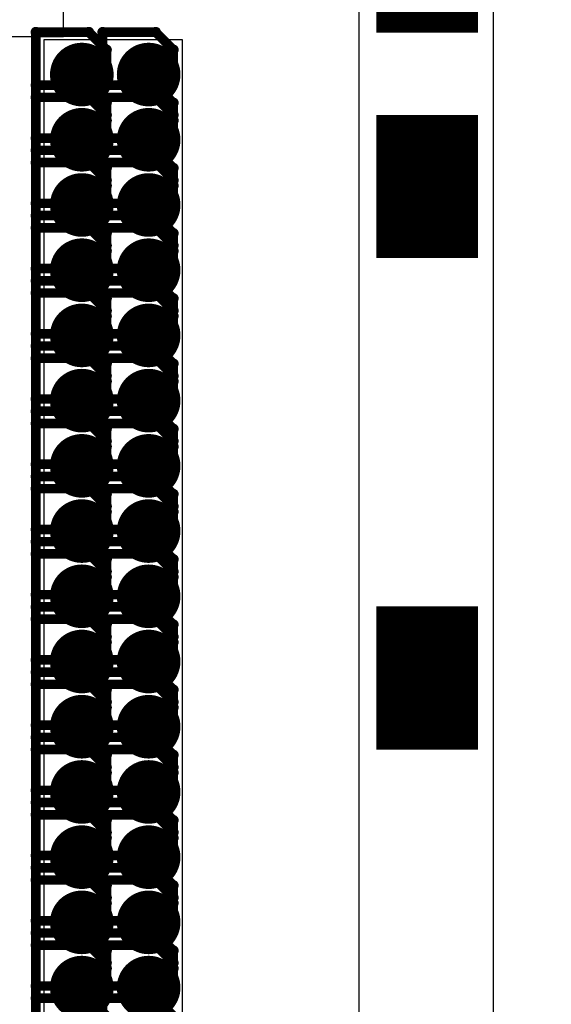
# Model space of a CAD drawing. Extents: x -1.3 to 9.2, y -4.6 to 3.5.
# Tile 33 of 215: x 0.551 to 0.718, y 1.281 to 1.59. Entities that reach past the tile are written whole.
import ezdxf

# ---------------------------------------------------------------- set-up
doc = ezdxf.new("R2010")
doc.units = 0
doc.layers.get('0').update_dxf_attribs({"linetype": 'CONTINUOUS'})
for name, color, linetype in [('acc-ni-360-23-a_copper_signal_bot', 5, 'CONTINUOUS'), ('acc-ni-360-23-a_copper_signal_top', 1, 'CONTINUOUS'), ('acc-ni-360-23-a_drawing_1', 1, 'CONTINUOUS'), ('acc-ni-360-23-a_drillmap_1', 1, 'CONTINUOUS'), ('acc-ni-360-23-a_pth_drill', 1, 'CONTINUOUS'), ('acc-ni-360-23-a_soldermask_top', 1, 'CONTINUOUS')]:
    doc.layers.add(name, color=color, linetype=linetype)

# ---------------------------------------------------------------- blocks, each defined once
blk = doc.blocks.new('D10')
at = {"const_width": 0.043}
blk.add_lwpolyline([(-0.015, 0), (0.015, 0)], dxfattribs=at)
blk = doc.blocks.new('D21')
at = {"const_width": 0.01}
blk.add_lwpolyline([(-0.005, 0, 1), (0.005, 0, 1)], format="xyb", close=True, dxfattribs=at)
blk = doc.blocks.new('D29')
at = {"const_width": 0.045}
blk.add_lwpolyline([(-0.016, 0), (0.016, 0)], dxfattribs=at)
blk = doc.blocks.new('D46')
at = {"const_width": 0.005}
blk.add_lwpolyline([(-0.0025, 0, 1), (0.0025, 0, 1)], format="xyb", close=True, dxfattribs=at)
blk = doc.blocks.new('D50')
at = {"const_width": 0.001667}
blk.add_lwpolyline([(-0.000833, 0, 1), (0.000833, 0, 1)], format="xyb", close=True, dxfattribs=at)
blk = doc.blocks.new('D25')
at = {"const_width": 0.0025}
blk.add_lwpolyline([(-0.00125, 0, 1), (0.00125, 0, 1)], format="xyb", close=True, dxfattribs=at)

msp = doc.modelspace()

# ---------------------------------------------------------------- linework, layer by layer
at = {"layer": 'acc-ni-360-23-a_copper_signal_top', "color": 1}
for points in [[(0.7, 1.762233), (0.7, 0.942827), (0.942523, 0.942827), (0.967799, 0.917551), (0.967799, 0.703851), (0.925673, 0.703851), (0.925673, 0.900701), (0.682449, 0.900701), (0.657874, 0.925276), (0.657874, 1.762233), (0.657874, 1.817351), (0.7, 1.817351), (0.7, 1.762233)], [(0.602248, 1.089678), (0.558941, 1.089678), (0.558941, 1.584), (0.602248, 1.584), (0.602248, 1.089678)]]:
    msp.add_lwpolyline(points, dxfattribs=at)
at = {"layer": 'acc-ni-360-23-a_drawing_1', "color": 1, "const_width": 0.003}
for points in [[(0.556311, 1.586316), (0.556311, 1.552994)], [(0.572972, 1.586316), (0.556311, 1.586316)], [(0.578526, 1.580763), (0.572972, 1.586316)], [(0.577311, 1.586316), (0.577311, 1.552994)], [(0.593972, 1.586316), (0.577311, 1.586316)], [(0.599526, 1.580763), (0.593972, 1.586316)], [(0.578526, 1.575209), (0.578526, 1.580763)], [(0.599526, 1.575209), (0.599526, 1.580763)], [(0.572972, 1.569655), (0.578526, 1.575209)], [(0.593972, 1.569655), (0.599526, 1.575209)], [(0.572972, 1.569655), (0.556311, 1.569655)], [(0.556311, 1.569655), (0.572972, 1.569655)], [(0.578526, 1.564102), (0.572972, 1.569655)], [(0.593972, 1.569655), (0.577311, 1.569655)], [(0.577311, 1.569655), (0.593972, 1.569655)], [(0.599526, 1.564101), (0.593972, 1.569655)], [(0.556311, 1.565816), (0.556311, 1.532494)], [(0.572972, 1.565816), (0.556311, 1.565816)], [(0.578526, 1.560263), (0.572972, 1.565816)], [(0.577311, 1.565816), (0.577311, 1.532494)], [(0.593972, 1.565816), (0.577311, 1.565816)], [(0.599526, 1.560263), (0.593972, 1.565816)], [(0.578526, 1.558548), (0.578526, 1.564102)], [(0.599526, 1.558548), (0.599526, 1.564101)], [(0.572972, 1.552994), (0.578526, 1.558548)], [(0.578526, 1.554709), (0.578526, 1.560263)], [(0.593972, 1.552994), (0.599526, 1.558548)], [(0.599526, 1.554709), (0.599526, 1.560263)], [(0.556311, 1.552994), (0.572972, 1.552994)], [(0.572972, 1.549155), (0.578526, 1.554709)], [(0.577311, 1.552994), (0.593972, 1.552994)], [(0.593972, 1.549155), (0.599526, 1.554709)], [(0.572972, 1.549155), (0.556311, 1.549155)], [(0.556311, 1.549155), (0.572972, 1.549155)], [(0.578526, 1.543602), (0.572972, 1.549155)], [(0.593972, 1.549155), (0.577311, 1.549155)], [(0.577311, 1.549155), (0.593972, 1.549155)], [(0.599526, 1.543601), (0.593972, 1.549155)], [(0.556311, 1.545316), (0.556311, 1.511994)], [(0.572972, 1.545316), (0.556311, 1.545316)], [(0.578526, 1.539763), (0.572972, 1.545316)], [(0.577311, 1.545316), (0.577311, 1.511994)], [(0.593972, 1.545316), (0.577311, 1.545316)], [(0.578526, 1.538048), (0.578526, 1.543602)], [(0.599526, 1.539763), (0.593972, 1.545316)], [(0.599526, 1.538048), (0.599526, 1.543601)], [(0.572972, 1.532494), (0.578526, 1.538048)], [(0.578526, 1.534209), (0.578526, 1.539763)], [(0.593972, 1.532494), (0.599526, 1.538048)], [(0.599526, 1.534209), (0.599526, 1.539763)], [(0.572972, 1.528655), (0.578526, 1.534209)], [(0.593972, 1.528655), (0.599526, 1.534209)], [(0.556311, 1.532494), (0.572972, 1.532494)], [(0.577311, 1.532494), (0.593972, 1.532494)], [(0.572972, 1.528655), (0.556311, 1.528655)], [(0.556311, 1.528655), (0.572972, 1.528655)], [(0.578526, 1.523102), (0.572972, 1.528655)], [(0.593972, 1.528655), (0.577311, 1.528655)], [(0.577311, 1.528655), (0.593972, 1.528655)], [(0.599526, 1.523101), (0.593972, 1.528655)], [(0.556311, 1.524816), (0.556311, 1.491494)], [(0.572972, 1.524816), (0.556311, 1.524816)], [(0.578526, 1.519263), (0.572972, 1.524816)], [(0.577311, 1.524816), (0.577311, 1.491494)], [(0.593972, 1.524816), (0.577311, 1.524816)], [(0.599526, 1.519263), (0.593972, 1.524816)], [(0.578526, 1.517548), (0.578526, 1.523102)], [(0.599526, 1.517548), (0.599526, 1.523101)], [(0.578526, 1.513709), (0.578526, 1.519263)], [(0.599526, 1.513709), (0.599526, 1.519263)], [(0.572972, 1.511994), (0.578526, 1.517548)], [(0.593972, 1.511994), (0.599526, 1.517548)], [(0.556311, 1.511994), (0.572972, 1.511994)], [(0.572972, 1.508155), (0.578526, 1.513709)], [(0.577311, 1.511994), (0.593972, 1.511994)], [(0.593972, 1.508155), (0.599526, 1.513709)], [(0.572972, 1.508155), (0.556311, 1.508155)], [(0.556311, 1.508155), (0.572972, 1.508155)], [(0.578526, 1.502602), (0.572972, 1.508155)], [(0.593972, 1.508155), (0.577311, 1.508155)], [(0.577311, 1.508155), (0.593972, 1.508155)], [(0.599526, 1.502601), (0.593972, 1.508155)], [(0.556311, 1.504316), (0.556311, 1.470994)], [(0.572972, 1.504316), (0.556311, 1.504316)], [(0.578526, 1.498763), (0.572972, 1.504316)], [(0.577311, 1.504316), (0.577311, 1.470994)], [(0.593972, 1.504316), (0.577311, 1.504316)], [(0.599526, 1.498763), (0.593972, 1.504316)], [(0.578526, 1.497048), (0.578526, 1.502602)], [(0.599526, 1.497048), (0.599526, 1.502601)], [(0.572972, 1.491494), (0.578526, 1.497048)], [(0.578526, 1.493209), (0.578526, 1.498763)], [(0.593972, 1.491494), (0.599526, 1.497048)], [(0.599526, 1.493209), (0.599526, 1.498763)], [(0.556311, 1.491494), (0.572972, 1.491494)], [(0.572972, 1.487655), (0.578526, 1.493209)], [(0.577311, 1.491494), (0.593972, 1.491494)], [(0.593972, 1.487655), (0.599526, 1.493209)], [(0.572972, 1.487655), (0.556311, 1.487655)], [(0.556311, 1.487655), (0.572972, 1.487655)], [(0.578526, 1.482102), (0.572972, 1.487655)], [(0.593972, 1.487655), (0.577311, 1.487655)], [(0.577311, 1.487655), (0.593972, 1.487655)], [(0.599526, 1.482101), (0.593972, 1.487655)], [(0.556311, 1.483816), (0.556311, 1.450494)], [(0.572972, 1.483816), (0.556311, 1.483816)], [(0.578526, 1.478263), (0.572972, 1.483816)], [(0.577311, 1.483816), (0.577311, 1.450494)], [(0.593972, 1.483816), (0.577311, 1.483816)], [(0.578526, 1.476548), (0.578526, 1.482102)], [(0.599526, 1.478263), (0.593972, 1.483816)], [(0.599526, 1.476548), (0.599526, 1.482101)], [(0.578526, 1.472709), (0.578526, 1.478263)], [(0.599526, 1.472709), (0.599526, 1.478263)], [(0.572972, 1.470994), (0.578526, 1.476548)], [(0.593972, 1.470994), (0.599526, 1.476548)], [(0.572972, 1.467155), (0.578526, 1.472709)], [(0.593972, 1.467155), (0.599526, 1.472709)], [(0.556311, 1.470994), (0.572972, 1.470994)], [(0.577311, 1.470994), (0.593972, 1.470994)], [(0.572972, 1.467155), (0.556311, 1.467155)], [(0.556311, 1.467155), (0.572972, 1.467155)], [(0.578526, 1.461602), (0.572972, 1.467155)], [(0.593972, 1.467155), (0.577311, 1.467155)], [(0.577311, 1.467155), (0.593972, 1.467155)], [(0.599526, 1.461601), (0.593972, 1.467155)], [(0.556311, 1.463316), (0.556311, 1.429994)], [(0.572972, 1.463316), (0.556311, 1.463316)], [(0.578526, 1.457763), (0.572972, 1.463316)], [(0.577311, 1.463316), (0.577311, 1.429994)], [(0.593972, 1.463316), (0.577311, 1.463316)], [(0.599526, 1.457763), (0.593972, 1.463316)], [(0.578526, 1.456048), (0.578526, 1.461602)], [(0.599526, 1.456048), (0.599526, 1.461601)], [(0.578526, 1.452209), (0.578526, 1.457763)], [(0.599526, 1.452209), (0.599526, 1.457763)], [(0.572972, 1.450494), (0.578526, 1.456048)], [(0.593972, 1.450494), (0.599526, 1.456048)], [(0.556311, 1.450494), (0.572972, 1.450494)], [(0.572972, 1.446655), (0.578526, 1.452209)], [(0.577311, 1.450494), (0.593972, 1.450494)], [(0.593972, 1.446655), (0.599526, 1.452209)], [(0.572972, 1.446655), (0.556311, 1.446655)], [(0.556311, 1.446655), (0.572972, 1.446655)], [(0.578526, 1.441102), (0.572972, 1.446655)], [(0.593972, 1.446655), (0.577311, 1.446655)], [(0.577311, 1.446655), (0.593972, 1.446655)], [(0.599526, 1.441101), (0.593972, 1.446655)], [(0.556311, 1.442816), (0.556311, 1.409494)], [(0.572972, 1.442816), (0.556311, 1.442816)], [(0.578526, 1.437263), (0.572972, 1.442816)], [(0.577311, 1.442816), (0.577311, 1.409494)], [(0.593972, 1.442816), (0.577311, 1.442816)], [(0.578526, 1.435548), (0.578526, 1.441102)], [(0.599526, 1.437263), (0.593972, 1.442816)], [(0.599526, 1.435548), (0.599526, 1.441101)], [(0.572972, 1.429994), (0.578526, 1.435548)], [(0.578526, 1.431709), (0.578526, 1.437263)], [(0.593972, 1.429994), (0.599526, 1.435548)], [(0.599526, 1.431709), (0.599526, 1.437263)], [(0.572972, 1.426155), (0.578526, 1.431709)], [(0.593972, 1.426155), (0.599526, 1.431709)], [(0.556311, 1.429994), (0.572972, 1.429994)], [(0.577311, 1.429994), (0.593972, 1.429994)], [(0.572972, 1.426155), (0.556311, 1.426155)], [(0.556311, 1.426155), (0.572972, 1.426155)], [(0.578526, 1.420602), (0.572972, 1.426155)], [(0.593972, 1.426155), (0.577311, 1.426155)], [(0.577311, 1.426155), (0.593972, 1.426155)], [(0.599526, 1.420601), (0.593972, 1.426155)], [(0.556311, 1.422316), (0.556311, 1.388994)], [(0.572972, 1.422316), (0.556311, 1.422316)], [(0.578526, 1.416763), (0.572972, 1.422316)], [(0.577311, 1.422316), (0.577311, 1.388994)], [(0.593972, 1.422316), (0.577311, 1.422316)], [(0.599526, 1.416763), (0.593972, 1.422316)], [(0.578526, 1.415048), (0.578526, 1.420602)], [(0.599526, 1.415048), (0.599526, 1.420601)], [(0.578526, 1.411209), (0.578526, 1.416763)], [(0.599526, 1.411209), (0.599526, 1.416763)], [(0.572972, 1.409494), (0.578526, 1.415048)], [(0.593972, 1.409494), (0.599526, 1.415048)], [(0.572972, 1.405655), (0.578526, 1.411209)], [(0.593972, 1.405655), (0.599526, 1.411209)], [(0.556311, 1.409494), (0.572972, 1.409494)], [(0.577311, 1.409494), (0.593972, 1.409494)], [(0.572972, 1.405655), (0.556311, 1.405655)], [(0.556311, 1.405655), (0.572972, 1.405655)], [(0.578526, 1.400102), (0.572972, 1.405655)], [(0.593972, 1.405655), (0.577311, 1.405655)], [(0.577311, 1.405655), (0.593972, 1.405655)], [(0.599526, 1.400101), (0.593972, 1.405655)], [(0.556311, 1.401816), (0.556311, 1.368494)], [(0.572972, 1.401816), (0.556311, 1.401816)], [(0.578526, 1.396263), (0.572972, 1.401816)], [(0.577311, 1.401816), (0.577311, 1.368494)], [(0.593972, 1.401816), (0.577311, 1.401816)], [(0.599526, 1.396263), (0.593972, 1.401816)], [(0.578526, 1.394548), (0.578526, 1.400102)], [(0.599526, 1.394548), (0.599526, 1.400101)], [(0.572972, 1.388994), (0.578526, 1.394548)], [(0.578526, 1.390709), (0.578526, 1.396263)], [(0.593972, 1.388994), (0.599526, 1.394548)], [(0.599526, 1.390709), (0.599526, 1.396263)], [(0.556311, 1.388994), (0.572972, 1.388994)], [(0.572972, 1.385155), (0.578526, 1.390709)], [(0.577311, 1.388994), (0.593972, 1.388994)], [(0.593972, 1.385155), (0.599526, 1.390709)], [(0.572972, 1.385155), (0.556311, 1.385155)], [(0.556311, 1.385155), (0.572972, 1.385155)], [(0.578526, 1.379602), (0.572972, 1.385155)], [(0.593972, 1.385155), (0.577311, 1.385155)], [(0.577311, 1.385155), (0.593972, 1.385155)], [(0.599526, 1.379601), (0.593972, 1.385155)], [(0.556311, 1.381316), (0.556311, 1.347994)], [(0.572972, 1.381316), (0.556311, 1.381316)], [(0.578526, 1.375763), (0.572972, 1.381316)], [(0.577311, 1.381316), (0.577311, 1.347994)], [(0.593972, 1.381316), (0.577311, 1.381316)], [(0.578526, 1.374048), (0.578526, 1.379602)], [(0.599526, 1.375763), (0.593972, 1.381316)], [(0.599526, 1.374048), (0.599526, 1.379601)], [(0.572972, 1.368494), (0.578526, 1.374048)], [(0.578526, 1.370209), (0.578526, 1.375763)], [(0.593972, 1.368494), (0.599526, 1.374048)], [(0.599526, 1.370209), (0.599526, 1.375763)], [(0.572972, 1.364655), (0.578526, 1.370209)], [(0.593972, 1.364655), (0.599526, 1.370209)], [(0.556311, 1.368494), (0.572972, 1.368494)], [(0.577311, 1.368494), (0.593972, 1.368494)], [(0.572972, 1.364655), (0.556311, 1.364655)], [(0.556311, 1.364655), (0.572972, 1.364655)], [(0.578526, 1.359102), (0.572972, 1.364655)], [(0.593972, 1.364655), (0.577311, 1.364655)], [(0.577311, 1.364655), (0.593972, 1.364655)], [(0.599526, 1.359101), (0.593972, 1.364655)], [(0.556311, 1.360816), (0.556311, 1.327494)], [(0.572972, 1.360816), (0.556311, 1.360816)], [(0.578526, 1.355263), (0.572972, 1.360816)], [(0.577311, 1.360816), (0.577311, 1.327494)], [(0.593972, 1.360816), (0.577311, 1.360816)], [(0.599526, 1.355263), (0.593972, 1.360816)], [(0.578526, 1.353548), (0.578526, 1.359102)], [(0.599526, 1.353548), (0.599526, 1.359101)], [(0.578526, 1.349709), (0.578526, 1.355263)], [(0.599526, 1.349709), (0.599526, 1.355263)], [(0.572972, 1.347994), (0.578526, 1.353548)], [(0.593972, 1.347994), (0.599526, 1.353548)], [(0.556311, 1.347994), (0.572972, 1.347994)], [(0.572972, 1.344155), (0.578526, 1.349709)], [(0.577311, 1.347994), (0.593972, 1.347994)], [(0.593972, 1.344155), (0.599526, 1.349709)], [(0.572972, 1.344155), (0.556311, 1.344155)], [(0.556311, 1.344155), (0.572972, 1.344155)], [(0.578526, 1.338602), (0.572972, 1.344155)], [(0.593972, 1.344155), (0.577311, 1.344155)], [(0.577311, 1.344155), (0.593972, 1.344155)], [(0.599526, 1.338601), (0.593972, 1.344155)], [(0.556311, 1.340316), (0.556311, 1.306994)], [(0.572972, 1.340316), (0.556311, 1.340316)], [(0.578526, 1.334763), (0.572972, 1.340316)], [(0.577311, 1.340316), (0.577311, 1.306994)], [(0.593972, 1.340316), (0.577311, 1.340316)], [(0.599526, 1.334763), (0.593972, 1.340316)], [(0.578526, 1.333048), (0.578526, 1.338602)], [(0.599526, 1.333048), (0.599526, 1.338601)], [(0.572972, 1.327494), (0.578526, 1.333048)], [(0.578526, 1.329209), (0.578526, 1.334763)], [(0.593972, 1.327494), (0.599526, 1.333048)], [(0.599526, 1.329209), (0.599526, 1.334763)], [(0.556311, 1.327494), (0.572972, 1.327494)], [(0.572972, 1.323655), (0.578526, 1.329209)], [(0.577311, 1.327494), (0.593972, 1.327494)], [(0.593972, 1.323655), (0.599526, 1.329209)], [(0.572972, 1.323655), (0.556311, 1.323655)], [(0.556311, 1.323655), (0.572972, 1.323655)], [(0.578526, 1.318102), (0.572972, 1.323655)], [(0.593972, 1.323655), (0.577311, 1.323655)], [(0.577311, 1.323655), (0.593972, 1.323655)], [(0.599526, 1.318101), (0.593972, 1.323655)], [(0.556311, 1.319816), (0.556311, 1.286494)], [(0.572972, 1.319816), (0.556311, 1.319816)], [(0.578526, 1.314263), (0.572972, 1.319816)], [(0.577311, 1.319816), (0.577311, 1.286494)], [(0.593972, 1.319816), (0.577311, 1.319816)], [(0.578526, 1.312548), (0.578526, 1.318102)], [(0.599526, 1.314263), (0.593972, 1.319816)], [(0.599526, 1.312548), (0.599526, 1.318101)], [(0.578526, 1.308709), (0.578526, 1.314263)], [(0.599526, 1.308709), (0.599526, 1.314263)], [(0.572972, 1.306994), (0.578526, 1.312548)], [(0.593972, 1.306994), (0.599526, 1.312548)], [(0.572972, 1.303155), (0.578526, 1.308709)], [(0.593972, 1.303155), (0.599526, 1.308709)], [(0.556311, 1.306994), (0.572972, 1.306994)], [(0.577311, 1.306994), (0.593972, 1.306994)], [(0.572972, 1.303155), (0.556311, 1.303155)], [(0.556311, 1.303155), (0.572972, 1.303155)], [(0.578526, 1.297602), (0.572972, 1.303155)], [(0.593972, 1.303155), (0.577311, 1.303155)], [(0.577311, 1.303155), (0.593972, 1.303155)], [(0.599526, 1.297601), (0.593972, 1.303155)], [(0.556311, 1.299316), (0.556311, 1.265994)], [(0.572972, 1.299316), (0.556311, 1.299316)], [(0.578526, 1.293763), (0.572972, 1.299316)], [(0.577311, 1.299316), (0.577311, 1.265994)], [(0.593972, 1.299316), (0.577311, 1.299316)], [(0.599526, 1.293763), (0.593972, 1.299316)], [(0.578526, 1.292048), (0.578526, 1.297602)], [(0.599526, 1.292048), (0.599526, 1.297601)], [(0.578526, 1.288209), (0.578526, 1.293763)], [(0.599526, 1.288209), (0.599526, 1.293763)], [(0.572972, 1.286494), (0.578526, 1.292048)], [(0.593972, 1.286494), (0.599526, 1.292048)], [(0.556311, 1.286494), (0.572972, 1.286494)], [(0.572972, 1.282655), (0.578526, 1.288209)], [(0.577311, 1.286494), (0.593972, 1.286494)], [(0.593972, 1.282655), (0.599526, 1.288209)], [(0.572972, 1.282655), (0.556311, 1.282655)], [(0.556311, 1.282655), (0.572972, 1.282655)], [(0.578526, 1.277102), (0.572972, 1.282655)], [(0.593972, 1.282655), (0.577311, 1.282655)], [(0.577311, 1.282655), (0.593972, 1.282655)], [(0.599526, 1.277101), (0.593972, 1.282655)]]:
    msp.add_lwpolyline(points, dxfattribs=at)
at = {"layer": 'acc-ni-360-23-a_drillmap_1', "color": 1, "const_width": 0.005}
for points in [[(0.570752, 1.567988), (0.570752, 1.577988)], [(0.591752, 1.567988), (0.591752, 1.577988)], [(0.565752, 1.572988), (0.575752, 1.572988)], [(0.586752, 1.572988), (0.596752, 1.572988)], [(0.570752, 1.547488), (0.570752, 1.557488)], [(0.591752, 1.547488), (0.591752, 1.557488)], [(0.565752, 1.552488), (0.575752, 1.552488)], [(0.586752, 1.552488), (0.596752, 1.552488)], [(0.570752, 1.526988), (0.570752, 1.536988)], [(0.591752, 1.526988), (0.591752, 1.536988)], [(0.565752, 1.531988), (0.575752, 1.531988)], [(0.586752, 1.531988), (0.596752, 1.531988)], [(0.570752, 1.506488), (0.570752, 1.516488)], [(0.591752, 1.506488), (0.591752, 1.516488)], [(0.565752, 1.511488), (0.575752, 1.511488)], [(0.586752, 1.511488), (0.596752, 1.511488)], [(0.570752, 1.485988), (0.570752, 1.495988)], [(0.591752, 1.485988), (0.591752, 1.495988)], [(0.565752, 1.490988), (0.575752, 1.490988)], [(0.586752, 1.490988), (0.596752, 1.490988)], [(0.570752, 1.465488), (0.570752, 1.475488)], [(0.591752, 1.465488), (0.591752, 1.475488)], [(0.565752, 1.470488), (0.575752, 1.470488)], [(0.586752, 1.470488), (0.596752, 1.470488)], [(0.570752, 1.444988), (0.570752, 1.454988)], [(0.591752, 1.444988), (0.591752, 1.454988)], [(0.565752, 1.449988), (0.575752, 1.449988)], [(0.586752, 1.449988), (0.596752, 1.449988)], [(0.570752, 1.424488), (0.570752, 1.434488)], [(0.591752, 1.424488), (0.591752, 1.434488)], [(0.565752, 1.429488), (0.575752, 1.429488)], [(0.586752, 1.429488), (0.596752, 1.429488)], [(0.570752, 1.403988), (0.570752, 1.413988)], [(0.591752, 1.403988), (0.591752, 1.413988)], [(0.565752, 1.408988), (0.575752, 1.408988)], [(0.586752, 1.408988), (0.596752, 1.408988)], [(0.570752, 1.383488), (0.570752, 1.393488)], [(0.591752, 1.383488), (0.591752, 1.393488)], [(0.565752, 1.388488), (0.575752, 1.388488)], [(0.586752, 1.388488), (0.596752, 1.388488)], [(0.570752, 1.362988), (0.570752, 1.372988)], [(0.591752, 1.362988), (0.591752, 1.372988)], [(0.565752, 1.367988), (0.575752, 1.367988)], [(0.586752, 1.367988), (0.596752, 1.367988)], [(0.570752, 1.342488), (0.570752, 1.352488)], [(0.591752, 1.342488), (0.591752, 1.352488)], [(0.565752, 1.347488), (0.575752, 1.347488)], [(0.586752, 1.347488), (0.596752, 1.347488)], [(0.570752, 1.321988), (0.570752, 1.331988)], [(0.591752, 1.321988), (0.591752, 1.331988)], [(0.565752, 1.326988), (0.575752, 1.326988)], [(0.586752, 1.326988), (0.596752, 1.326988)], [(0.570752, 1.301488), (0.570752, 1.311488)], [(0.591752, 1.301488), (0.591752, 1.311488)], [(0.565752, 1.306488), (0.575752, 1.306488)], [(0.586752, 1.306488), (0.596752, 1.306488)], [(0.570752, 1.280988), (0.570752, 1.290988)], [(0.591752, 1.280988), (0.591752, 1.290988)], [(0.565752, 1.285988), (0.575752, 1.285988)], [(0.586752, 1.285988), (0.596752, 1.285988)]]:
    msp.add_lwpolyline(points, dxfattribs=at)
at = {"layer": 'acc-ni-360-23-a_soldermask_top', "color": 1}
msp.add_lwpolyline([(0.565, 1.660543), (0.45461, 1.660543), (0.45461, 1.526685), (0.521539, 1.526685), (0.521539, 1.585), (0.565, 1.585), (0.565, 1.660543)], dxfattribs=at)

# ---------------------------------------------------------------- block references
at = {"layer": 'acc-ni-360-23-a_copper_signal_bot'}
for p in [(0.570752, 1.572988), (0.591752, 1.572988), (0.570752, 1.552488), (0.591752, 1.552488), (0.570752, 1.531988), (0.591752, 1.531988), (0.570752, 1.511488), (0.591752, 1.511488), (0.570752, 1.490988), (0.591752, 1.490988), (0.570752, 1.470488), (0.591752, 1.470488), (0.570752, 1.449988), (0.591752, 1.449988), (0.570752, 1.429488), (0.591752, 1.429488), (0.570752, 1.408988), (0.591752, 1.408988), (0.570752, 1.388488), (0.591752, 1.388488), (0.570752, 1.367988), (0.591752, 1.367988), (0.570752, 1.347488), (0.591752, 1.347488), (0.570752, 1.326988), (0.591752, 1.326988), (0.570752, 1.306488), (0.591752, 1.306488), (0.570752, 1.285988), (0.591752, 1.285988)]:
    msp.add_blockref('D21', p, dxfattribs=at)
at = {"layer": 'acc-ni-360-23-a_copper_signal_top'}
for name, p in [('D10', (0.679307, 1.608689)), ('D21', (0.570752, 1.572988)), ('D21', (0.591752, 1.572988)), ('D21', (0.570752, 1.552488)), ('D21', (0.591752, 1.552488)), ('D10', (0.679307, 1.537823)), ('D21', (0.570752, 1.531988)), ('D21', (0.591752, 1.531988)), ('D21', (0.570752, 1.511488)), ('D21', (0.591752, 1.511488)), ('D21', (0.570752, 1.490988)), ('D21', (0.591752, 1.490988)), ('D21', (0.570752, 1.470488)), ('D21', (0.591752, 1.470488)), ('D21', (0.570752, 1.449988)), ('D21', (0.591752, 1.449988)), ('D21', (0.570752, 1.429488)), ('D21', (0.591752, 1.429488)), ('D21', (0.570752, 1.408988)), ('D21', (0.591752, 1.408988)), ('D10', (0.679307, 1.383296)), ('D21', (0.570752, 1.388488)), ('D21', (0.591752, 1.388488)), ('D21', (0.570752, 1.367988)), ('D21', (0.591752, 1.367988)), ('D21', (0.570752, 1.347488)), ('D21', (0.591752, 1.347488)), ('D21', (0.570752, 1.326988)), ('D21', (0.591752, 1.326988)), ('D21', (0.570752, 1.306488)), ('D21', (0.591752, 1.306488)), ('D21', (0.570752, 1.285988)), ('D21', (0.591752, 1.285988))]:
    msp.add_blockref(name, p, dxfattribs=at)
at = {"layer": 'acc-ni-360-23-a_drawing_1'}
for p in [(0.556311, 1.586316), (0.556311, 1.586316), (0.572972, 1.586316), (0.577311, 1.586316), (0.577311, 1.586316), (0.593972, 1.586316), (0.578526, 1.580763), (0.599526, 1.580763), (0.578526, 1.575209), (0.599526, 1.575209), (0.556311, 1.569655), (0.572972, 1.569655), (0.572972, 1.569655), (0.577311, 1.569655), (0.593972, 1.569655), (0.593972, 1.569655), (0.556311, 1.565816), (0.556311, 1.565816), (0.572972, 1.565816), (0.577311, 1.565816), (0.577311, 1.565816), (0.593972, 1.565816), (0.578526, 1.564102), (0.599526, 1.564101), (0.578526, 1.560263), (0.578526, 1.558548), (0.599526, 1.560263), (0.599526, 1.558548), (0.556311, 1.552994), (0.572972, 1.552994), (0.577311, 1.552994), (0.578526, 1.554709), (0.593972, 1.552994), (0.599526, 1.554709), (0.556311, 1.549155), (0.572972, 1.549155), (0.572972, 1.549155), (0.577311, 1.549155), (0.593972, 1.549155), (0.593972, 1.549155), (0.556311, 1.545316), (0.556311, 1.545316), (0.572972, 1.545316), (0.577311, 1.545316), (0.577311, 1.545316), (0.578526, 1.543602), (0.593972, 1.545316), (0.599526, 1.543601), (0.578526, 1.539763), (0.599526, 1.539763), (0.578526, 1.538048), (0.599526, 1.538048), (0.578526, 1.534209), (0.599526, 1.534209), (0.556311, 1.532494), (0.572972, 1.532494), (0.577311, 1.532494), (0.593972, 1.532494), (0.556311, 1.528655), (0.572972, 1.528655), (0.572972, 1.528655), (0.577311, 1.528655), (0.593972, 1.528655), (0.593972, 1.528655), (0.556311, 1.524816), (0.556311, 1.524816), (0.572972, 1.524816), (0.577311, 1.524816), (0.577311, 1.524816), (0.593972, 1.524816), (0.578526, 1.523102), (0.599526, 1.523101), (0.578526, 1.519263), (0.599526, 1.519263), (0.578526, 1.517548), (0.599526, 1.517548), (0.556311, 1.511994), (0.572972, 1.511994), (0.577311, 1.511994), (0.578526, 1.513709), (0.593972, 1.511994), (0.599526, 1.513709), (0.556311, 1.508155), (0.572972, 1.508155), (0.572972, 1.508155), (0.577311, 1.508155), (0.593972, 1.508155), (0.593972, 1.508155), (0.556311, 1.504316), (0.556311, 1.504316), (0.572972, 1.504316), (0.577311, 1.504316), (0.577311, 1.504316), (0.578526, 1.502602), (0.593972, 1.504316), (0.599526, 1.502601), (0.578526, 1.498763), (0.578526, 1.497048), (0.599526, 1.498763), (0.599526, 1.497048), (0.556311, 1.491494), (0.572972, 1.491494), (0.577311, 1.491494), (0.578526, 1.493209), (0.593972, 1.491494), (0.599526, 1.493209), (0.556311, 1.487655), (0.572972, 1.487655), (0.572972, 1.487655), (0.577311, 1.487655), (0.593972, 1.487655), (0.593972, 1.487655), (0.556311, 1.483816), (0.556311, 1.483816), (0.572972, 1.483816), (0.577311, 1.483816), (0.577311, 1.483816), (0.578526, 1.482102), (0.593972, 1.483816), (0.599526, 1.482101), (0.578526, 1.478263), (0.599526, 1.478263), (0.578526, 1.476548), (0.599526, 1.476548), (0.578526, 1.472709), (0.599526, 1.472709), (0.556311, 1.470994), (0.572972, 1.470994), (0.577311, 1.470994), (0.593972, 1.470994), (0.556311, 1.467155), (0.572972, 1.467155), (0.572972, 1.467155), (0.577311, 1.467155), (0.593972, 1.467155), (0.593972, 1.467155), (0.556311, 1.463316), (0.556311, 1.463316), (0.572972, 1.463316), (0.577311, 1.463316), (0.577311, 1.463316), (0.593972, 1.463316), (0.578526, 1.461602), (0.599526, 1.461601), (0.578526, 1.457763), (0.599526, 1.457763), (0.578526, 1.456048), (0.599526, 1.456048), (0.556311, 1.450494), (0.572972, 1.450494), (0.577311, 1.450494), (0.578526, 1.452209), (0.593972, 1.450494), (0.599526, 1.452209), (0.556311, 1.446655), (0.572972, 1.446655), (0.572972, 1.446655), (0.577311, 1.446655), (0.593972, 1.446655), (0.593972, 1.446655), (0.556311, 1.442816), (0.556311, 1.442816), (0.572972, 1.442816), (0.577311, 1.442816), (0.577311, 1.442816), (0.578526, 1.441102), (0.593972, 1.442816), (0.599526, 1.441101), (0.578526, 1.437263), (0.578526, 1.435548), (0.599526, 1.437263), (0.599526, 1.435548), (0.578526, 1.431709), (0.599526, 1.431709), (0.556311, 1.429994), (0.572972, 1.429994), (0.577311, 1.429994), (0.593972, 1.429994), (0.556311, 1.426155), (0.572972, 1.426155), (0.572972, 1.426155), (0.577311, 1.426155), (0.593972, 1.426155), (0.593972, 1.426155), (0.556311, 1.422316), (0.556311, 1.422316), (0.572972, 1.422316), (0.577311, 1.422316), (0.577311, 1.422316), (0.593972, 1.422316), (0.578526, 1.420602), (0.599526, 1.420601), (0.578526, 1.416763), (0.599526, 1.416763), (0.578526, 1.415048), (0.599526, 1.415048), (0.578526, 1.411209), (0.599526, 1.411209), (0.556311, 1.409494), (0.572972, 1.409494), (0.577311, 1.409494), (0.593972, 1.409494), (0.556311, 1.405655), (0.572972, 1.405655), (0.572972, 1.405655), (0.577311, 1.405655), (0.593972, 1.405655), (0.593972, 1.405655), (0.556311, 1.401816), (0.556311, 1.401816), (0.572972, 1.401816), (0.577311, 1.401816), (0.577311, 1.401816), (0.593972, 1.401816), (0.578526, 1.400102), (0.599526, 1.400101), (0.578526, 1.396263), (0.578526, 1.394548), (0.599526, 1.396263), (0.599526, 1.394548), (0.556311, 1.388994), (0.572972, 1.388994), (0.577311, 1.388994), (0.578526, 1.390709), (0.593972, 1.388994), (0.599526, 1.390709), (0.556311, 1.385155), (0.572972, 1.385155), (0.572972, 1.385155), (0.577311, 1.385155), (0.593972, 1.385155), (0.593972, 1.385155), (0.556311, 1.381316), (0.556311, 1.381316), (0.572972, 1.381316), (0.577311, 1.381316), (0.577311, 1.381316), (0.578526, 1.379602), (0.593972, 1.381316), (0.599526, 1.379601), (0.578526, 1.375763), (0.599526, 1.375763), (0.578526, 1.374048), (0.599526, 1.374048), (0.578526, 1.370209), (0.599526, 1.370209), (0.556311, 1.368494), (0.572972, 1.368494), (0.577311, 1.368494), (0.593972, 1.368494), (0.556311, 1.364655), (0.572972, 1.364655), (0.572972, 1.364655), (0.577311, 1.364655), (0.593972, 1.364655), (0.593972, 1.364655), (0.556311, 1.360816), (0.556311, 1.360816), (0.572972, 1.360816), (0.577311, 1.360816), (0.577311, 1.360816), (0.593972, 1.360816), (0.578526, 1.359102), (0.599526, 1.359101), (0.578526, 1.355263), (0.599526, 1.355263), (0.578526, 1.353548), (0.599526, 1.353548), (0.556311, 1.347994), (0.572972, 1.347994), (0.577311, 1.347994), (0.578526, 1.349709), (0.593972, 1.347994), (0.599526, 1.349709), (0.556311, 1.344155), (0.572972, 1.344155), (0.572972, 1.344155), (0.577311, 1.344155), (0.593972, 1.344155), (0.593972, 1.344155), (0.556311, 1.340316), (0.556311, 1.340316), (0.572972, 1.340316), (0.577311, 1.340316), (0.577311, 1.340316), (0.578526, 1.338602), (0.593972, 1.340316), (0.599526, 1.338601), (0.578526, 1.334763), (0.578526, 1.333048), (0.599526, 1.334763), (0.599526, 1.333048), (0.578526, 1.329209), (0.599526, 1.329209), (0.556311, 1.327494), (0.572972, 1.327494), (0.577311, 1.327494), (0.593972, 1.327494), (0.556311, 1.323655), (0.572972, 1.323655), (0.572972, 1.323655), (0.577311, 1.323655), (0.593972, 1.323655), (0.593972, 1.323655), (0.556311, 1.319816), (0.556311, 1.319816), (0.572972, 1.319816), (0.577311, 1.319816), (0.577311, 1.319816), (0.578526, 1.318102), (0.593972, 1.319816), (0.599526, 1.318101), (0.578526, 1.314263), (0.599526, 1.314263), (0.578526, 1.312548), (0.599526, 1.312548), (0.578526, 1.308709), (0.599526, 1.308709), (0.556311, 1.306994), (0.572972, 1.306994), (0.577311, 1.306994), (0.593972, 1.306994), (0.556311, 1.303155), (0.572972, 1.303155), (0.572972, 1.303155), (0.577311, 1.303155), (0.593972, 1.303155), (0.593972, 1.303155), (0.556311, 1.299316), (0.556311, 1.299316), (0.572972, 1.299316), (0.577311, 1.299316), (0.577311, 1.299316), (0.593972, 1.299316), (0.578526, 1.297602), (0.599526, 1.297601), (0.578526, 1.293763), (0.578526, 1.292048), (0.599526, 1.293763), (0.599526, 1.292048), (0.556311, 1.286494), (0.572972, 1.286494), (0.577311, 1.286494), (0.578526, 1.288209), (0.593972, 1.286494), (0.599526, 1.288209), (0.556311, 1.282655), (0.572972, 1.282655), (0.572972, 1.282655), (0.577311, 1.282655), (0.593972, 1.282655), (0.593972, 1.282655)]:
    msp.add_blockref('D50', p, dxfattribs=at)
at = {"layer": 'acc-ni-360-23-a_drillmap_1'}
for p in [(0.570752, 1.577988), (0.591752, 1.577988), (0.565752, 1.572988), (0.575752, 1.572988), (0.586752, 1.572988), (0.596752, 1.572988), (0.570752, 1.567988), (0.591752, 1.567988), (0.570752, 1.557488), (0.591752, 1.557488), (0.565752, 1.552488), (0.575752, 1.552488), (0.586752, 1.552488), (0.596752, 1.552488), (0.570752, 1.547488), (0.591752, 1.547488), (0.570752, 1.536988), (0.591752, 1.536988), (0.565752, 1.531988), (0.575752, 1.531988), (0.586752, 1.531988), (0.596752, 1.531988), (0.570752, 1.526988), (0.591752, 1.526988), (0.570752, 1.516488), (0.591752, 1.516488), (0.565752, 1.511488), (0.575752, 1.511488), (0.586752, 1.511488), (0.596752, 1.511488), (0.570752, 1.506488), (0.591752, 1.506488), (0.570752, 1.495988), (0.591752, 1.495988), (0.565752, 1.490988), (0.575752, 1.490988), (0.586752, 1.490988), (0.596752, 1.490988), (0.570752, 1.485988), (0.591752, 1.485988), (0.570752, 1.475488), (0.591752, 1.475488), (0.565752, 1.470488), (0.575752, 1.470488), (0.586752, 1.470488), (0.596752, 1.470488), (0.570752, 1.465488), (0.591752, 1.465488), (0.570752, 1.454988), (0.591752, 1.454988), (0.565752, 1.449988), (0.575752, 1.449988), (0.586752, 1.449988), (0.596752, 1.449988), (0.570752, 1.444988), (0.591752, 1.444988), (0.570752, 1.434488), (0.591752, 1.434488), (0.565752, 1.429488), (0.575752, 1.429488), (0.586752, 1.429488), (0.596752, 1.429488), (0.570752, 1.424488), (0.591752, 1.424488), (0.570752, 1.413988), (0.591752, 1.413988), (0.565752, 1.408988), (0.575752, 1.408988), (0.586752, 1.408988), (0.596752, 1.408988), (0.570752, 1.403988), (0.591752, 1.403988), (0.570752, 1.393488), (0.591752, 1.393488), (0.565752, 1.388488), (0.575752, 1.388488), (0.586752, 1.388488), (0.596752, 1.388488), (0.570752, 1.383488), (0.591752, 1.383488), (0.570752, 1.372988), (0.591752, 1.372988), (0.565752, 1.367988), (0.575752, 1.367988), (0.586752, 1.367988), (0.596752, 1.367988), (0.570752, 1.362988), (0.591752, 1.362988), (0.570752, 1.352488), (0.591752, 1.352488), (0.565752, 1.347488), (0.575752, 1.347488), (0.586752, 1.347488), (0.596752, 1.347488), (0.570752, 1.342488), (0.591752, 1.342488), (0.570752, 1.331988), (0.591752, 1.331988), (0.565752, 1.326988), (0.575752, 1.326988), (0.586752, 1.326988), (0.596752, 1.326988), (0.570752, 1.321988), (0.591752, 1.321988), (0.570752, 1.311488), (0.591752, 1.311488), (0.565752, 1.306488), (0.575752, 1.306488), (0.586752, 1.306488), (0.596752, 1.306488), (0.570752, 1.301488), (0.591752, 1.301488), (0.570752, 1.290988), (0.591752, 1.290988), (0.565752, 1.285988), (0.575752, 1.285988), (0.586752, 1.285988), (0.596752, 1.285988), (0.570752, 1.280988), (0.591752, 1.280988)]:
    msp.add_blockref('D25', p, dxfattribs=at)
at = {"layer": 'acc-ni-360-23-a_pth_drill'}
for p in [(0.570752, 1.572988), (0.591752, 1.572988), (0.570752, 1.552488), (0.591752, 1.552488), (0.570752, 1.531988), (0.591752, 1.531988), (0.570752, 1.511488), (0.591752, 1.511488), (0.570752, 1.490988), (0.591752, 1.490988), (0.570752, 1.470488), (0.591752, 1.470488), (0.570752, 1.449988), (0.591752, 1.449988), (0.570752, 1.429488), (0.591752, 1.429488), (0.570752, 1.408988), (0.591752, 1.408988), (0.570752, 1.388488), (0.591752, 1.388488), (0.570752, 1.367988), (0.591752, 1.367988), (0.570752, 1.347488), (0.591752, 1.347488), (0.570752, 1.326988), (0.591752, 1.326988), (0.570752, 1.306488), (0.591752, 1.306488), (0.570752, 1.285988), (0.591752, 1.285988)]:
    msp.add_blockref('D46', p, dxfattribs=at)
at = {"layer": 'acc-ni-360-23-a_soldermask_top'}
for p in [(0.679307, 1.608689), (0.679307, 1.537823), (0.679307, 1.383296)]:
    msp.add_blockref('D29', p, dxfattribs=at)

doc.saveas('drawing.dxf')
